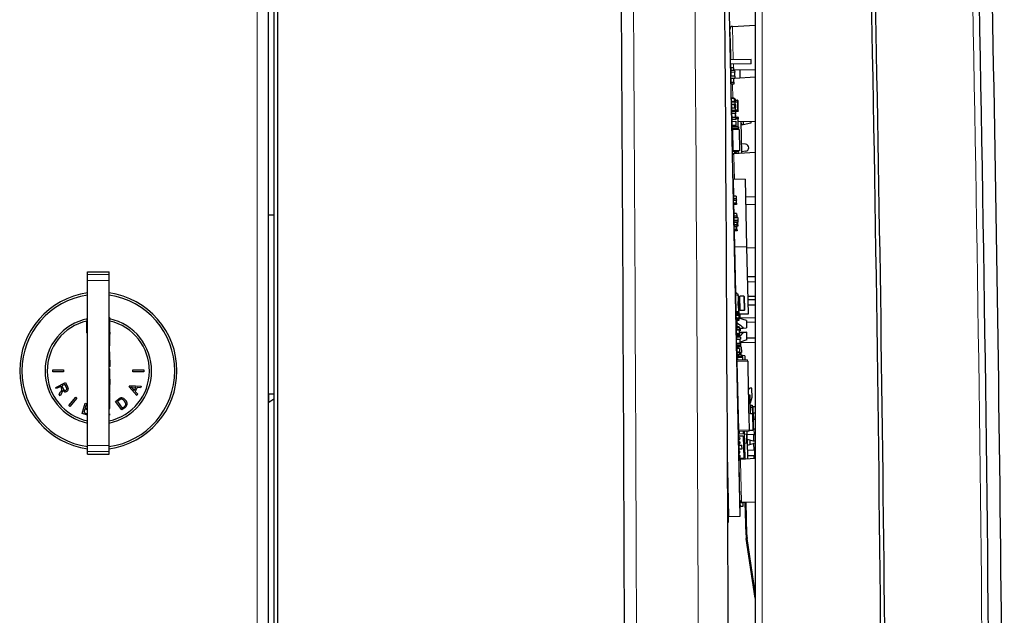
# Model space of a CAD drawing. Extents: x -370 to 1872, y -943 to 1937.
# Tile 22 of 43: x 1707 to 1845, y 492 to 576. Entities that reach past the tile are written whole.
import ezdxf

# ---------------------------------------------------------------- set-up
doc = ezdxf.new("R2010")
doc.units = 0

msp = doc.modelspace()

# ---------------------------------------------------------------- linework, layer by layer
at = {"color": 7, "lineweight": 15}
for p, q in [((1740.0802, 87.337265), (1740.0802, 719.127319)), ((1810.751465, 659.062012), (1810.751465, 446.378204)), ((1806.597778, 574.718872), (1806.697998, 570.033691)), ((1806.710938, 569.433777), (1806.718872, 569.062012)), ((1806.718872, 569.062012), (1806.72168, 568.925903)), ((1806.619629, 564.674805), (1806.577881, 566.625793)), ((1807.283447, 564.364746), (1806.983521, 564.358337)), ((1807.282349, 564.414734), (1807.283447, 564.364746)), ((1807.333374, 564.365845), (1807.283447, 564.364746)), ((1807.28772, 564.164795), (1807.283447, 564.364746)), ((1807.28772, 564.164795), (1807.311279, 563.065063)), ((1807.015625, 562.858643), (1807.315552, 562.865112)), ((1807.334473, 561.97644), (1807.034668, 561.969971)), ((1807.315552, 562.865112), (1807.311279, 563.065063)), ((1807.315552, 562.865112), (1807.365479, 562.866211)), ((1807.315552, 562.865112), (1807.31665, 562.815125)), ((1807.333496, 562.026428), (1807.334473, 561.97644)), ((1807.384521, 561.977539), (1807.334473, 561.97644)), ((1807.338867, 561.776489), (1807.334473, 561.97644)), ((1806.546021, 561.432495), (1806.540649, 561.680542)), ((1806.5625, 560.659607), (1806.559326, 560.807373)), ((1806.5625, 560.659607), (1806.566772, 560.459656)), ((1807.362305, 560.676758), (1807.338867, 561.776489)), ((1807.366699, 560.476807), (1807.362305, 560.676758)), ((1806.526855, 560.458801), (1806.566772, 560.459656)), ((1806.566772, 560.459656), (1807.366699, 560.476807)), ((1806.566772, 560.459656), (1806.567871, 560.409668)), ((1807.366699, 560.476807), (1807.416626, 560.477844)), ((1807.366699, 560.476807), (1807.367676, 560.426758)), ((1806.792969, 556.578186), (1806.785034, 556.946289)), ((1806.862549, 553.322021), (1806.792969, 556.578186)), ((1807.084473, 557.300354), (1807.434448, 557.307861)), ((1807.434448, 557.307861), (1807.484375, 557.308899)), ((1807.434448, 557.307861), (1807.435547, 557.257812)), ((1719.380249, 540.026855), (1716.380249, 540.026855)), ((1719.380249, 539.154785), (1716.380249, 539.154785)), ((1807.377563, 537.062256), (1807.027588, 537.05481)), ((1807.539795, 535.029419), (1807.499756, 536.900879)), ((1807.587036, 535.066406), (1807.548584, 536.865967)), ((1807.613525, 535.066956), (1807.574951, 536.866516)), ((1807.662231, 535.032043), (1807.622192, 536.903442)), ((1807.424561, 534.862793), (1807.074707, 534.855286)), ((1719.380249, 531.666138), (1719.480225, 531.666138)), ((1719.380249, 531.619629), (1719.480225, 531.619629)), ((1719.380249, 531.213135), (1719.480225, 531.213135)), ((1719.380249, 530.918274), (1719.480225, 530.918274)), ((1808.714844, 527.900024), (1807.214233, 527.86792)), ((1719.380249, 523.430542), (1719.480225, 523.430542)), ((1719.380249, 523.330688), (1719.480225, 523.330688)), ((1741.708496, 522.175903), (1741.708496, 523.342407)), ((1809.53833, 520.61145), (1809.555908, 519.791626)), ((1807.419556, 518.270142), (1808.919189, 518.302246)), ((1809.584839, 518.441956), (1809.602295, 517.622192)), ((1808.641113, 516.144775), (1808.62439, 516.922119)), ((1719.380249, 516.119629), (1716.380249, 516.119629)), ((1719.380249, 515.247559), (1716.380249, 515.247559)), ((1809.647949, 515.491028), (1809.665527, 514.671265)), ((1807.707275, 513.846252), (1807.699463, 514.214355)), ((1807.828125, 508.20224), (1807.707275, 513.846252)), ((1805.98291, 508.519562), (1805.903687, 512.218933))]:
    msp.add_line(p, q, dxfattribs=at)
at = {"color": 7, "lineweight": 30}
for p, q in [((1742.447266, 719.172729), (1742.447266, 145.873703)), ((1742.947266, 719.150391), (1742.947266, 146.371552)), ((1741.680176, 89.117493), (1741.680176, 718.737305)), ((1809.760254, 659.062012), (1809.760254, 446.30896)), ((1807.677734, 506.204803), (1805.356567, 614.679932)), ((1806.597778, 574.718872), (1809.760132, 574.897095)), ((1806.220459, 574.310913), (1806.221191, 574.270264)), ((1806.231201, 574.269775), (1806.221313, 574.269531)), ((1806.234863, 573.634644), (1806.221313, 574.269531)), ((1806.244873, 573.634888), (1806.231201, 574.269775)), ((1806.248413, 572.999878), (1806.234863, 573.634644)), ((1806.258423, 573.000061), (1806.244873, 573.634888)), ((1806.248413, 573.000244), (1806.312012, 570.025391)), ((1806.258423, 573.000061), (1806.248413, 572.999878)), ((1809.211426, 570.087402), (1806.312012, 570.025391)), ((1809.224243, 569.487549), (1806.324951, 569.425537)), ((1806.324951, 569.425537), (1806.325439, 569.404541)), ((1806.325439, 569.404541), (1806.327759, 569.293701)), ((1806.337769, 569.293884), (1806.327759, 569.293701)), ((1806.335815, 568.917847), (1806.327759, 569.293701)), ((1806.735718, 568.926025), (1806.335815, 568.91748)), ((1806.335815, 568.91748), (1806.336304, 568.892517)), ((1806.736328, 568.901062), (1806.336304, 568.892517)), ((1806.336304, 568.892517), (1806.343018, 568.583252)), ((1806.345703, 568.918457), (1806.337769, 569.293884)), ((1806.735718, 568.926025), (1806.736328, 568.901062)), ((1806.736328, 568.901062), (1806.743042, 568.584839)), ((1809.217773, 569.787476), (1809.211426, 570.087402)), ((1809.224243, 569.487549), (1809.217773, 569.787476)), ((1806.343018, 568.583252), (1806.892822, 568.595032)), ((1806.343994, 568.533264), (1806.343018, 568.583252)), ((1806.893921, 568.545044), (1806.343994, 568.533264)), ((1806.343994, 568.533264), (1806.349365, 568.283325)), ((1806.899292, 568.295105), (1806.349365, 568.283325)), ((1806.349365, 568.283325), (1806.361084, 567.733459)), ((1806.911011, 567.745239), (1806.361084, 567.733459)), ((1806.361084, 567.733459), (1806.362061, 567.691711)), ((1806.37207, 567.691895), (1806.362061, 567.691711)), ((1806.37561, 567.056824), (1806.362061, 567.691711)), ((1806.38562, 567.057007), (1806.37207, 567.691895)), ((1806.376465, 567.483765), (1806.916382, 567.495239)), ((1806.740723, 568.693115), (1809.760132, 568.652283)), ((1806.849243, 568.294067), (1806.861084, 567.744141)), ((1806.892822, 568.595032), (1806.893921, 568.545044)), ((1806.893921, 568.545044), (1806.899292, 568.295105)), ((1806.911011, 567.745239), (1806.916382, 567.495239)), ((1806.916382, 567.495239), (1806.91748, 567.445312)), ((1806.916504, 567.486267), (1809.760132, 567.646484)), ((1807.601074, 568.681458), (1807.625854, 567.526306)), ((1806.38916, 566.421997), (1806.37561, 567.056824)), ((1806.91748, 567.445312), (1806.377563, 567.433716)), ((1806.37854, 566.921631), (1806.778442, 566.930176)), ((1806.784912, 566.630249), (1806.38501, 566.621704)), ((1806.39917, 566.422241), (1806.38562, 567.057007)), ((1806.39917, 566.422241), (1806.38916, 566.421997)), ((1806.426758, 564.670654), (1806.38916, 566.422058)), ((1806.784302, 566.655212), (1806.394409, 566.646851)), ((1806.717651, 567.43396), (1806.728516, 566.929077)), ((1806.778442, 566.930176), (1806.784302, 566.655212)), ((1806.784302, 566.655212), (1806.784912, 566.630249)), ((1806.82666, 564.679138), (1806.426758, 564.670593)), ((1806.426758, 564.670593), (1806.427246, 564.645569)), ((1806.827148, 564.654175), (1806.427246, 564.645569)), ((1806.427246, 564.645569), (1806.437988, 564.145691)), ((1806.837891, 564.154297), (1806.437988, 564.145691)), ((1806.437988, 564.145691), (1806.438477, 564.120728)), ((1806.838379, 564.129272), (1806.438477, 564.120728)), ((1806.44519, 563.807251), (1806.438477, 564.120728)), ((1806.845093, 563.815735), (1806.44519, 563.80719)), ((1806.44519, 563.80719), (1806.445679, 563.782227)), ((1806.845581, 563.790771), (1806.445679, 563.782227)), ((1806.445679, 563.782227), (1806.456421, 563.282288)), ((1806.82666, 564.679138), (1806.827148, 564.654175)), ((1806.827148, 564.654175), (1806.837891, 564.154297)), ((1806.828735, 564.580444), (1806.978638, 564.583618)), ((1806.979736, 564.53363), (1806.829834, 564.530396)), ((1806.980713, 564.488586), (1806.830811, 564.485352)), ((1806.981201, 564.463623), (1806.831299, 564.460388)), ((1806.837158, 564.185425), (1806.987061, 564.18866)), ((1806.837891, 564.154297), (1806.838379, 564.129272)), ((1806.845093, 563.815735), (1806.845581, 563.790771)), ((1806.845581, 563.790771), (1806.856323, 563.290894)), ((1806.848877, 563.63562), (1806.998901, 563.638794)), ((1807.004761, 563.363892), (1806.854736, 563.360657)), ((1807.005371, 563.338867), (1806.855347, 563.335693)), ((1806.937134, 564.187622), (1806.948975, 563.637695)), ((1806.937744, 564.157349), (1807.28772, 564.164795)), ((1806.945557, 563.795288), (1806.995483, 563.796387)), ((1806.996582, 563.746399), (1806.946533, 563.745361)), ((1806.955322, 563.337769), (1806.963745, 562.945557)), ((1806.978638, 564.583618), (1806.979736, 564.53363)), ((1806.979736, 564.53363), (1806.980713, 564.488647)), ((1806.980713, 564.488586), (1806.981201, 564.463623)), ((1806.981201, 564.463623), (1806.987061, 564.18866)), ((1806.982422, 564.408325), (1807.282349, 564.414734)), ((1806.995483, 563.796387), (1806.996582, 563.746399)), ((1806.996582, 563.746399), (1806.998901, 563.638794)), ((1806.998901, 563.638794), (1807.004761, 563.363892)), ((1807.004761, 563.363892), (1807.005371, 563.338867)), ((1807.28772, 564.164795), (1807.337402, 564.165894)), ((1807.327637, 564.165649), (1807.351196, 563.065918)), ((1807.333374, 564.365845), (1807.337646, 564.165894)), ((1806.856323, 563.290894), (1806.456421, 563.282288)), ((1806.456421, 563.282288), (1806.456909, 563.257324)), ((1806.856812, 563.265869), (1806.456909, 563.257324)), ((1806.456909, 563.257324), (1806.463867, 562.934814)), ((1807.013672, 562.946594), (1806.463867, 562.934814)), ((1806.463867, 562.934814), (1806.466064, 562.829224)), ((1806.466064, 562.829102), (1807.015991, 562.840942)), ((1806.467163, 562.779175), (1806.466064, 562.829102)), ((1807.01709, 562.790894), (1806.467163, 562.779175)), ((1806.467163, 562.779175), (1806.472534, 562.529175)), ((1807.022461, 562.541016), (1806.472534, 562.529175)), ((1806.472534, 562.529175), (1806.484253, 561.97937)), ((1807.03418, 561.991089), (1806.484253, 561.97937)), ((1806.484253, 561.97937), (1806.489624, 561.72937)), ((1806.856323, 563.290894), (1806.856812, 563.265869)), ((1806.96167, 563.041992), (1807.011597, 563.043091)), ((1807.012695, 562.993103), (1806.962646, 562.992065)), ((1806.972412, 562.539917), (1806.984131, 561.990051)), ((1806.973389, 562.492126), (1807.023438, 562.493225)), ((1807.024414, 562.443237), (1806.974487, 562.442139)), ((1807.02771, 562.292603), (1806.977661, 562.291504)), ((1807.032104, 562.085693), (1806.982178, 562.084595)), ((1807.032715, 562.060669), (1806.982666, 562.059631)), ((1806.983521, 562.018921), (1807.333496, 562.026428)), ((1807.011353, 563.058594), (1807.311279, 563.065063)), ((1807.011597, 563.043091), (1807.012695, 562.993103)), ((1807.012695, 562.993103), (1807.013672, 562.946655)), ((1807.013672, 562.946594), (1807.015991, 562.840942)), ((1807.015991, 562.840942), (1807.01709, 562.790894)), ((1807.31665, 562.815125), (1807.016602, 562.808716)), ((1807.01709, 562.790894), (1807.022461, 562.541016)), ((1807.022461, 562.541016), (1807.023438, 562.493225)), ((1807.023438, 562.493225), (1807.024414, 562.443237)), ((1807.02771, 562.292603), (1807.032104, 562.085754)), ((1807.032104, 562.085693), (1807.032715, 562.060669)), ((1807.032715, 562.060669), (1807.033569, 562.02002)), ((1807.03418, 561.991089), (1807.039551, 561.74115)), ((1807.361206, 563.066162), (1807.311279, 563.065063)), ((1807.361206, 563.066162), (1807.365479, 562.866211)), ((1807.384521, 561.977539), (1807.388794, 561.777588)), ((1806.489624, 561.72937), (1807.039551, 561.74115)), ((1806.490723, 561.679443), (1806.489624, 561.72937)), ((1807.040527, 561.691162), (1806.490723, 561.679443)), ((1806.495972, 561.431274), (1807.045898, 561.442993)), ((1806.49707, 561.381226), (1806.495972, 561.431274)), ((1807.046875, 561.393066), (1806.49707, 561.381226)), ((1806.49707, 561.381226), (1806.507812, 560.881348)), ((1806.505981, 561.431641), (1806.500732, 561.679688)), ((1806.507812, 560.881348), (1807.057617, 560.893127)), ((1806.508789, 560.831421), (1806.507812, 560.881348)), ((1807.058716, 560.84314), (1806.508789, 560.831421)), ((1807.058716, 560.842957), (1806.508789, 560.831177)), ((1806.508789, 560.831177), (1806.509399, 560.806213)), ((1807.059326, 560.817993), (1806.509399, 560.806213)), ((1806.52002, 560.775513), (1806.51001, 560.77533)), ((1806.537231, 559.505615), (1806.51001, 560.77533)), ((1806.52002, 560.775513), (1806.519409, 560.806458)), ((1806.547241, 559.505859), (1806.52002, 560.775513)), ((1806.522583, 560.658752), (1806.5625, 560.659607)), ((1807.362305, 560.676758), (1806.5625, 560.659607)), ((1807.338867, 561.776489), (1807.038818, 561.77002)), ((1807.039551, 561.74115), (1807.040527, 561.691162)), ((1807.045898, 561.442993), (1807.046875, 561.393066)), ((1807.046875, 561.393066), (1807.057617, 560.893127)), ((1807.057617, 560.893127), (1807.058716, 560.84314)), ((1807.058716, 560.842957), (1807.059326, 560.817993)), ((1807.338867, 561.776489), (1807.388794, 561.777588)), ((1807.362305, 560.676758), (1807.412354, 560.677795)), ((1807.402344, 560.677612), (1807.378784, 561.777344)), ((1807.385864, 561.444641), (1809.760132, 561.412598)), ((1807.412354, 560.677795), (1807.416626, 560.477844)), ((1807.771118, 561.439453), (1807.865967, 557.007202)), ((1807.771118, 561.439453), (1807.781372, 560.960938)), ((1808.081299, 560.967285), (1807.781372, 560.960938)), ((1808.071289, 561.435425), (1808.081299, 560.967285)), ((1809.151978, 561.17981), (1808.081299, 560.967285)), ((1809.146851, 561.420898), (1809.151978, 561.17981)), ((1806.519287, 560.345703), (1806.719238, 560.350037)), ((1806.547241, 559.505859), (1806.537231, 559.505615)), ((1806.572754, 557.846313), (1806.537231, 559.505615)), ((1806.539917, 559.846069), (1806.579956, 559.846924)), ((1806.542114, 559.746094), (1806.582031, 559.746948)), ((1807.367676, 560.426758), (1806.567871, 560.409668)), ((1807.52002, 560.317139), (1806.570312, 560.296814)), ((1806.570312, 560.296814), (1806.634521, 557.297485)), ((1806.719238, 560.350037), (1806.720215, 560.300049)), ((1806.917725, 560.417175), (1806.920166, 560.304321)), ((1807.020142, 560.306519), (1807.017822, 560.419312)), ((1807.338135, 560.402222), (1807.018311, 560.395386)), ((1807.328247, 560.402039), (1807.330078, 560.31311)), ((1807.338135, 560.402222), (1807.337646, 560.426147)), ((1807.52002, 560.317139), (1807.584229, 557.317871)), ((1806.572754, 557.846313), (1806.622681, 557.847412)), ((1806.572754, 557.846313), (1806.574829, 557.746338)), ((1808.426514, 558.238403), (1807.838135, 558.303101)), ((1806.574829, 557.746338), (1806.624878, 557.747437)), ((1806.585571, 557.24646), (1806.574829, 557.746338)), ((1806.585571, 557.24646), (1806.785522, 557.250732)), ((1806.593872, 556.8573), (1806.585571, 557.24646)), ((1806.593872, 556.8573), (1806.630249, 556.858093)), ((1806.593872, 556.8573), (1806.596313, 556.74231)), ((1806.60376, 556.398682), (1806.596313, 556.74231)), ((1807.584229, 557.317871), (1806.634521, 557.297485)), ((1806.784424, 557.30072), (1806.785522, 557.250732)), ((1806.785034, 556.946289), (1809.760254, 557.113892)), ((1806.941895, 556.955078), (1806.934448, 557.303955)), ((1807.091797, 556.963562), (1807.084351, 557.307129)), ((1807.435547, 557.257812), (1807.085571, 557.250366)), ((1807.138428, 557.118652), (1807.088379, 557.117554)), ((1807.138916, 557.093628), (1807.088989, 557.09259)), ((1807.135498, 557.251465), (1807.138428, 557.118652)), ((1807.138428, 557.118652), (1807.138916, 557.093628)), ((1807.411377, 556.981567), (1807.405518, 557.257202)), ((1808.447754, 557.247192), (1807.862671, 557.157349)), ((1806.669678, 553.317383), (1806.60376, 556.398682)), ((1808.369263, 553.354248), (1806.669678, 553.317871)), ((1806.669678, 553.317871), (1806.719727, 550.974121)), ((1808.369263, 553.354248), (1808.572021, 543.880615)), ((1807.119629, 550.982666), (1806.719727, 550.974121)), ((1806.719727, 550.974121), (1806.727295, 550.620605)), ((1807.119629, 550.982666), (1807.127197, 550.62915)), ((1807.127197, 550.62915), (1806.727295, 550.620605)), ((1806.727295, 550.620605), (1806.728027, 550.585266)), ((1807.128052, 550.593872), (1806.728027, 550.585266)), ((1806.728027, 550.585266), (1806.7323, 550.390869)), ((1806.7323, 550.390869), (1807.132202, 550.399414)), ((1806.739868, 550.037476), (1806.7323, 550.390869)), ((1806.739868, 550.037476), (1807.089722, 550.044922)), ((1806.740601, 550.002075), (1806.739868, 550.037476)), ((1806.740601, 550.002075), (1807.140503, 550.01062)), ((1806.740601, 550.002075), (1806.744751, 549.807678)), ((1807.144653, 549.816284), (1806.744751, 549.807678)), ((1806.744751, 549.807678), (1806.771606, 548.551147)), ((1807.082153, 550.398376), (1807.089722, 550.044922)), ((1807.127197, 550.62915), (1807.128052, 550.593872)), ((1807.128052, 550.593872), (1807.132202, 550.399414)), ((1807.140503, 550.01062), (1807.132202, 550.399475)), ((1807.140503, 550.01062), (1807.144653, 549.816284)), ((1808.421387, 550.913818), (1809.760254, 550.895691)), ((1808.44519, 549.798584), (1809.760132, 549.872681)), ((1741.680176, 548.342407), (1742.447266, 548.342407)), ((1807.171509, 548.559692), (1806.771606, 548.551147)), ((1806.771606, 548.551147), (1806.779175, 548.197632)), ((1807.179077, 548.206177), (1806.779175, 548.197632)), ((1806.779175, 548.197632), (1806.779907, 548.162231)), ((1807.171509, 548.559692), (1807.179077, 548.206177)), ((1807.179077, 548.206177), (1807.179932, 548.170837)), ((1807.179932, 548.170837), (1806.779907, 548.162231)), ((1806.779907, 548.162231), (1806.78418, 547.967896)), ((1806.78418, 547.967896), (1807.184082, 547.97644)), ((1806.784424, 547.954712), (1806.78418, 547.967896)), ((1807.334229, 547.966492), (1806.784424, 547.954712)), ((1806.784424, 547.954712), (1806.792725, 547.565918)), ((1807.342529, 547.577637), (1806.792725, 547.565918)), ((1806.792725, 547.565918), (1806.793457, 547.530518)), ((1807.343384, 547.542297), (1806.793457, 547.530518)), ((1806.793457, 547.530518), (1806.797607, 547.336121)), ((1806.797607, 547.336121), (1807.347534, 547.3479)), ((1806.79834, 547.302124), (1806.797607, 547.336121)), ((1807.198242, 547.310669), (1806.79834, 547.302124)), ((1806.79834, 547.302124), (1806.805908, 546.948669)), ((1807.205811, 546.957214), (1806.805908, 546.948669)), ((1806.805908, 546.948669), (1806.806641, 546.91333)), ((1807.206543, 546.921875), (1806.806641, 546.91333)), ((1806.806641, 546.91333), (1806.810791, 546.718933)), ((1807.134033, 547.975342), (1807.134277, 547.962219)), ((1807.179932, 548.170837), (1807.184082, 547.97644)), ((1807.184326, 547.963257), (1807.184082, 547.97644)), ((1807.198242, 547.310669), (1807.205811, 546.957214)), ((1807.205078, 546.991211), (1807.305054, 546.993408)), ((1807.205811, 546.955933), (1807.355835, 546.959106)), ((1807.205811, 546.957214), (1807.206543, 546.921875)), ((1807.206543, 546.921875), (1807.210693, 546.727478)), ((1807.305054, 546.993408), (1807.297485, 547.346802)), ((1807.334229, 547.966492), (1807.342529, 547.577637)), ((1807.342529, 547.577637), (1807.343384, 547.542297)), ((1807.343384, 547.542297), (1807.347534, 547.3479)), ((1807.355835, 546.959106), (1807.34668, 547.383301)), ((1807.355835, 546.959106), (1807.359985, 546.764709)), ((1806.810791, 546.718933), (1807.210693, 546.727478)), ((1806.818359, 546.365479), (1806.810791, 546.718933)), ((1806.818359, 546.365479), (1807.168335, 546.372925)), ((1806.819092, 546.330078), (1806.818359, 546.365479)), ((1806.819092, 546.330078), (1807.218994, 546.338684)), ((1806.819092, 546.330078), (1806.823242, 546.135742)), ((1807.223267, 546.144287), (1806.823242, 546.135742)), ((1806.823242, 546.135742), (1806.872314, 543.844238)), ((1807.168335, 546.372925), (1807.160767, 546.72644)), ((1807.359985, 546.764709), (1807.209961, 546.761475)), ((1807.218994, 546.338684), (1807.210693, 546.727539)), ((1807.218994, 546.338684), (1807.223267, 546.144287)), ((1808.572021, 543.880615), (1806.872314, 543.844238)), ((1806.872314, 543.844238), (1807.009033, 537.454468)), ((1808.572021, 543.880615), (1808.773193, 534.47876)), ((1809.760254, 543.721985), (1808.575073, 543.734802)), ((1716.380249, 540.026855), (1716.380249, 540.387207)), ((1716.380249, 540.387207), (1719.380249, 540.387207)), ((1716.380249, 539.154785), (1716.380249, 540.026855)), ((1719.380249, 540.026855), (1719.380249, 540.387207)), ((1719.380249, 539.154785), (1719.380249, 540.026855)), ((1716.380249, 516.119629), (1716.380249, 539.154785)), ((1719.380249, 516.119629), (1719.380249, 539.154785)), ((1808.661011, 539.715149), (1809.760132, 539.738647)), ((1809.760132, 538.988525), (1808.677124, 538.965332)), ((1807.009033, 537.454468), (1807.194092, 537.458496)), ((1807.021973, 536.854614), (1807.009033, 537.454468)), ((1807.373291, 537.262207), (1807.023315, 537.254761)), ((1807.027588, 537.05481), (1807.023315, 537.254761)), ((1807.198242, 537.258545), (1807.194092, 537.458496)), ((1807.377563, 537.062256), (1807.373291, 537.262207)), ((1807.021973, 536.854614), (1807.032593, 536.354858)), ((1807.027588, 537.05481), (1807.074707, 534.855286)), ((1807.032593, 536.354797), (1807.049683, 535.554993)), ((1807.344727, 536.261353), (1807.44458, 536.26355)), ((1807.344727, 536.261353), (1807.357544, 535.661499)), ((1807.377563, 537.062256), (1807.394653, 536.262451)), ((1807.479736, 536.964478), (1807.379639, 536.962402)), ((1807.44458, 536.26355), (1807.45752, 535.663696)), ((1807.499756, 536.900879), (1807.479736, 536.964478)), ((1807.522461, 534.964966), (1807.479736, 536.964478)), ((1807.548584, 536.865967), (1807.574951, 536.866516)), ((1807.622192, 536.903442), (1807.639648, 536.967896)), ((1808.179443, 536.979492), (1807.639648, 536.967896)), ((1807.682373, 534.968384), (1807.639648, 536.967896)), ((1808.281616, 536.881653), (1808.179443, 536.979492)), ((1808.179443, 536.979492), (1808.22229, 534.97998)), ((1808.320068, 535.082031), (1808.281616, 536.881653)), ((1808.301025, 535.971863), (1808.300659, 535.991821)), ((1809.760254, 536.962036), (1808.720825, 536.921753)), ((1809.760132, 536.488464), (1808.730591, 536.466431)), ((1807.073242, 534.4552), (1807.060425, 535.055054)), ((1807.073242, 534.4552), (1807.258179, 534.459106)), ((1807.073242, 534.4552), (1807.076294, 534.314819)), ((1807.074707, 534.855286), (1807.078979, 534.655457)), ((1807.428955, 534.662842), (1807.078979, 534.655396)), ((1807.258179, 534.459106), (1807.253906, 534.659119)), ((1807.25708, 534.513184), (1807.472046, 534.517822)), ((1807.357544, 535.661499), (1807.45752, 535.663696)), ((1807.407471, 535.662598), (1807.424561, 534.862793)), ((1807.421997, 534.516724), (1807.418945, 534.662598)), ((1807.469971, 534.615723), (1807.419922, 534.614624)), ((1807.421997, 534.516846), (1807.471924, 534.517883)), ((1807.522461, 534.964966), (1807.422485, 534.96283)), ((1807.423706, 534.905823), (1807.463623, 534.906677)), ((1807.428955, 534.662842), (1807.424561, 534.862793)), ((1807.425781, 534.809204), (1807.46582, 534.810059)), ((1807.46582, 534.810059), (1807.462402, 534.963684)), ((1807.462402, 534.963684), (1807.463623, 534.906677)), ((1807.471924, 534.517883), (1807.463623, 534.906677)), ((1807.46582, 534.810059), (1807.469971, 534.615723)), ((1807.472046, 534.517822), (1807.476196, 534.323364)), ((1808.773193, 534.47876), (1807.473389, 534.450989)), ((1807.539795, 535.029419), (1807.522461, 534.964966)), ((1807.587036, 535.066406), (1807.613525, 535.066956)), ((1807.623291, 534.454285), (1807.634521, 533.932007)), ((1807.662231, 535.032043), (1807.682373, 534.968384)), ((1808.22229, 534.97998), (1807.682373, 534.968384)), ((1808.320068, 535.082031), (1808.22229, 534.97998)), ((1809.760132, 535.738281), (1808.746582, 535.716614)), ((1716.280273, 533.813354), (1716.280273, 533.50592)), ((1716.280273, 531.85791), (1716.280273, 533.50592)), ((1719.380249, 533.987244), (1719.480225, 533.987244)), ((1719.380249, 532.487244), (1719.380249, 533.987244)), ((1719.480225, 532.487244), (1719.480225, 533.987244)), ((1807.476196, 534.323364), (1807.076294, 534.314819)), ((1807.076294, 534.314819), (1807.077026, 534.279541)), ((1807.476929, 534.288086), (1807.077026, 534.279541)), ((1807.077026, 534.279541), (1807.084595, 533.926025)), ((1807.484497, 533.93457), (1807.084595, 533.926025)), ((1807.093872, 533.492554), (1807.084595, 533.926025)), ((1807.08667, 533.825928), (1807.436646, 533.833496)), ((1807.491577, 533.604736), (1807.091553, 533.596191)), ((1807.107422, 532.857788), (1807.093872, 533.492554)), ((1807.103882, 533.492798), (1807.094604, 533.92627)), ((1807.097412, 533.790833), (1807.487305, 533.799194)), ((1807.117432, 532.857971), (1807.103882, 533.492798)), ((1807.19165, 533.598389), (1807.220947, 532.227783)), ((1807.436646, 533.833496), (1807.434448, 533.933533)), ((1807.476196, 534.323364), (1807.476929, 534.288086)), ((1807.476929, 534.288086), (1807.484497, 533.93457)), ((1809.760132, 533.978149), (1807.484497, 533.929443)), ((1809.760132, 533.977966), (1807.484497, 533.929321)), ((1809.760132, 533.977783), (1807.484497, 533.929138)), ((1809.760132, 533.977661), (1807.484497, 533.928955)), ((1809.760132, 533.977539), (1807.484497, 533.928833)), ((1807.487305, 533.799194), (1807.484497, 533.93457)), ((1808.542114, 533.586426), (1807.484863, 533.91272)), ((1807.487305, 533.799194), (1807.491577, 533.604736)), ((1808.542114, 533.586426), (1808.564575, 532.536621)), ((1809.760132, 533.342407), (1808.547852, 533.316406)), ((1716.380249, 531.816467), (1716.280273, 531.85791)), ((1719.380249, 532.487244), (1719.480225, 532.487244)), ((1719.380249, 532.032959), (1719.380249, 532.487244)), ((1719.380249, 532.032959), (1719.480225, 532.032959)), ((1719.380249, 531.938599), (1719.380249, 532.032959)), ((1719.380249, 531.938599), (1719.480225, 531.938599)), ((1719.380249, 531.618896), (1719.380249, 531.666748)), ((1719.380249, 531.666382), (1719.480225, 531.666382)), ((1719.480225, 532.032959), (1719.480225, 532.487244)), ((1719.480225, 531.938599), (1719.480225, 532.032959)), ((1719.480225, 531.938599), (1719.480225, 531.666382)), ((1719.480225, 531.618896), (1719.480225, 531.666748)), ((1807.117432, 532.857971), (1807.107422, 532.857788)), ((1807.107422, 532.857788), (1807.120972, 532.225708)), ((1807.520874, 532.234253), (1807.120972, 532.225647)), ((1807.120972, 532.225647), (1807.12146, 532.200684)), ((1807.521362, 532.209229), (1807.12146, 532.200684)), ((1807.12146, 532.200684), (1807.132202, 531.700806)), ((1807.532104, 531.709351), (1807.132202, 531.700806)), ((1807.132202, 531.700806), (1807.13269, 531.675781)), ((1807.532593, 531.684326), (1807.13269, 531.675781)), ((1807.13269, 531.675842), (1807.13623, 531.511597)), ((1807.510498, 532.715942), (1807.210571, 532.709473)), ((1807.511108, 532.690918), (1807.21106, 532.684509)), ((1807.512085, 532.644897), (1807.212158, 532.638489)), ((1807.512573, 532.619934), (1807.212646, 532.613525)), ((1807.218506, 532.338562), (1807.518433, 532.344971)), ((1807.468506, 532.343872), (1807.470825, 532.233215)), ((1807.510498, 532.715942), (1807.511108, 532.690918)), ((1807.511108, 532.690918), (1807.512085, 532.644958)), ((1807.512085, 532.644897), (1807.512573, 532.619934)), ((1807.512573, 532.619934), (1807.518433, 532.344971)), ((1807.514893, 532.51416), (1808.097412, 532.526611)), ((1807.518433, 532.344971), (1807.520874, 532.234314)), ((1807.520752, 532.23999), (1807.680664, 532.243408)), ((1807.520874, 532.234253), (1807.521362, 532.209229)), ((1807.521362, 532.209229), (1807.532104, 531.709351)), ((1807.672241, 532.16803), (1807.522217, 532.164795)), ((1807.672852, 532.143066), (1807.522705, 532.139832)), ((1808.110229, 531.928162), (1807.527588, 531.91571)), ((1807.52771, 531.914307), (1808.110352, 531.926758)), ((1807.532104, 531.709351), (1807.532593, 531.684326)), ((1807.532593, 531.684448), (1807.536133, 531.520142)), ((1807.670776, 532.239014), (1807.672241, 532.16803)), ((1807.672241, 532.16803), (1807.672852, 532.143066)), ((1807.674805, 532.517578), (1807.680664, 532.243408)), ((1808.097412, 532.526611), (1808.564575, 532.536621)), ((1808.577393, 531.938171), (1808.110229, 531.928162)), ((1808.110352, 531.926758), (1808.577393, 531.936768)), ((1808.599854, 530.887085), (1808.577393, 531.936768)), ((1719.380249, 531.471924), (1719.380249, 531.619629)), ((1719.380249, 531.471924), (1719.480225, 531.471924)), ((1719.380249, 531.454407), (1719.380249, 531.471802)), ((1719.380249, 531.453857), (1719.380249, 531.241577)), ((1719.380249, 531.241577), (1719.380249, 531.152771)), ((1719.380249, 531.152771), (1719.380249, 529.592773)), ((1719.380249, 530.677856), (1719.480225, 530.677856)), ((1719.380249, 530.449829), (1719.480225, 530.449829)), ((1719.480225, 531.471924), (1719.480225, 531.619629)), ((1719.480225, 531.213135), (1719.480225, 531.471802)), ((1719.480225, 530.918274), (1719.480225, 531.212769)), ((1719.480225, 530.677856), (1719.480225, 530.918274)), ((1719.480225, 530.449829), (1719.480225, 530.677551)), ((1719.480225, 530.033325), (1719.480225, 530.449463)), ((1807.536133, 531.520142), (1807.13623, 531.511597)), ((1807.13623, 531.511597), (1807.136719, 531.486633)), ((1807.536621, 531.495178), (1807.136719, 531.486633)), ((1807.136719, 531.486633), (1807.140381, 531.319092)), ((1807.540283, 531.327637), (1807.140381, 531.319092)), ((1807.140381, 531.319092), (1807.140869, 531.294067)), ((1807.540771, 531.302612), (1807.140869, 531.294067)), ((1807.140869, 531.294067), (1807.141724, 531.255005)), ((1807.69165, 531.266724), (1807.141724, 531.254944)), ((1807.141724, 531.254944), (1807.142334, 531.229919)), ((1807.692139, 531.241699), (1807.142334, 531.229919)), ((1807.142334, 531.229919), (1807.148193, 530.954956)), ((1807.148193, 530.954956), (1807.697998, 530.966797)), ((1807.159912, 530.405151), (1807.148193, 530.954956)), ((1807.159912, 530.405151), (1807.709717, 530.41687)), ((1807.159912, 530.405151), (1807.165771, 530.130188)), ((1807.536133, 531.520142), (1807.536621, 531.495178)), ((1807.536621, 531.495178), (1807.540283, 531.327637)), ((1807.540283, 531.327637), (1807.540771, 531.302612)), ((1807.540771, 531.302612), (1807.541626, 531.26355)), ((1807.65979, 530.415833), (1807.648071, 530.965698)), ((1808.599854, 530.887085), (1807.65686, 530.55127)), ((1809.760132, 530.496948), (1807.658936, 530.452026)), ((1807.69165, 531.266724), (1807.692139, 531.241699)), ((1807.692139, 531.241699), (1807.697998, 530.966797)), ((1807.709717, 530.41687), (1807.715698, 530.141968)), ((1809.760132, 531.132568), (1808.595215, 531.107666)), ((1809.760132, 531.132446), (1808.595215, 531.107544)), ((1809.760132, 531.132324), (1808.595215, 531.107361)), ((1809.760132, 531.132141), (1808.595215, 531.107178)), ((1719.380249, 530.033325), (1719.480225, 530.033325)), ((1719.380249, 529.592773), (1719.380249, 527.623718)), ((1719.380249, 529.223267), (1719.480225, 529.223267)), ((1719.380249, 529.192993), (1719.480225, 529.192993)), ((1719.480225, 529.192993), (1719.480225, 529.223267)), ((1719.480225, 528.465332), (1719.480225, 529.192993)), ((1807.715698, 530.141968), (1807.165771, 530.130188)), ((1807.165771, 530.130188), (1807.16626, 530.105225)), ((1807.716187, 530.116943), (1807.16626, 530.105225)), ((1807.16626, 530.105225), (1807.168945, 529.980713)), ((1807.568848, 529.989258), (1807.168945, 529.980713)), ((1807.168945, 529.980713), (1807.169556, 529.955688)), ((1807.569458, 529.964233), (1807.169556, 529.955688)), ((1807.17041, 529.915771), (1807.169556, 529.955322)), ((1807.340332, 529.922424), (1807.17041, 529.915833)), ((1807.17041, 529.915833), (1807.175537, 529.675232)), ((1807.575439, 529.683716), (1807.175537, 529.675171)), ((1807.175537, 529.675171), (1807.176025, 529.650146)), ((1807.575928, 529.658691), (1807.176025, 529.650146)), ((1807.176025, 529.650146), (1807.186768, 529.150269)), ((1807.18042, 529.916199), (1807.179443, 529.955933)), ((1807.58667, 529.158813), (1807.186768, 529.150269)), ((1807.186768, 529.150269), (1807.187256, 529.125305)), ((1807.587158, 529.13385), (1807.187256, 529.125305)), ((1807.187256, 529.125305), (1807.188477, 529.07196)), ((1807.188354, 529.072021), (1807.194092, 528.808289)), ((1807.358398, 529.072632), (1807.188477, 529.07196)), ((1807.340332, 529.922424), (1807.345459, 529.678833)), ((1807.820557, 529.915894), (1807.340332, 529.922424)), ((1807.357178, 529.128906), (1807.358398, 529.072632)), ((1807.838013, 529.099609), (1807.358398, 529.072632)), ((1807.566162, 530.11377), (1807.568848, 529.989258)), ((1807.568848, 529.989258), (1807.569458, 529.964233)), ((1807.569336, 529.964294), (1807.570312, 529.919373)), ((1807.575439, 529.683716), (1807.575928, 529.658691)), ((1807.575928, 529.658691), (1807.58667, 529.158813)), ((1807.58667, 529.158813), (1807.587158, 529.13385)), ((1807.588135, 529.085693), (1807.593994, 528.816833)), ((1807.715698, 530.141968), (1807.716187, 530.116943)), ((1807.716187, 530.117065), (1807.720459, 529.917358)), ((1807.738037, 529.094116), (1807.744507, 528.793396)), ((1807.820557, 529.915894), (1807.838013, 529.099609)), ((1719.380249, 528.465332), (1719.480225, 528.465332)), ((1719.380249, 528.239258), (1719.480225, 528.239258)), ((1719.380249, 528.043213), (1719.480225, 528.043213)), ((1719.380249, 527.623718), (1719.380249, 527.280273)), ((1719.480225, 528.239258), (1719.480225, 528.465332)), ((1719.480225, 528.043213), (1719.480225, 528.239258)), ((1719.480225, 528.043213), (1719.480225, 527.129761)), ((1807.593994, 528.816833), (1807.194092, 528.808289)), ((1807.194092, 528.808289), (1807.194336, 528.79187)), ((1807.364258, 528.798401), (1807.194458, 528.791809)), ((1807.194458, 528.791809), (1807.199829, 528.539795)), ((1807.999756, 528.553589), (1807.199951, 528.536499)), ((1807.203125, 528.386475), (1807.199951, 528.536499)), ((1808.00293, 528.403564), (1807.203125, 528.386475)), ((1807.2052, 528.286499), (1807.203125, 528.386475)), ((1807.2052, 528.286499), (1807.305176, 528.288635)), ((1807.2052, 528.286499), (1807.209961, 528.068115)), ((1807.209961, 528.067871), (1808.710571, 528.100037)), ((1807.214233, 527.86792), (1807.209961, 528.06781)), ((1807.214233, 527.86792), (1807.419556, 518.270142)), ((1807.305176, 528.288635), (1807.309937, 528.070068)), ((1807.364258, 528.798401), (1807.369751, 528.543457)), ((1807.844604, 528.791931), (1807.364258, 528.798401)), ((1807.593994, 528.816833), (1807.594482, 528.79187)), ((1807.844604, 528.791931), (1807.849731, 528.550415)), ((1807.897217, 528.668884), (1807.84729, 528.663452)), ((1807.997192, 528.671021), (1807.897217, 528.668884)), ((1807.897217, 528.668884), (1807.899658, 528.551514)), ((1808.297607, 528.651245), (1807.997192, 528.671021)), ((1808.003052, 528.396118), (1807.997192, 528.671021)), ((1807.999756, 528.553589), (1808.00293, 528.403564)), ((1808.00293, 528.403564), (1808.009766, 528.085083)), ((1808.009766, 528.085083), (1808.009521, 528.096191)), ((1808.297607, 528.651245), (1808.30957, 528.091553)), ((1808.714844, 527.900024), (1808.710571, 528.100037)), ((1808.714844, 527.900024), (1808.733154, 527.046326)), ((1711.530273, 526.662231), (1713.030273, 526.662231)), ((1711.530273, 526.412231), (1711.530273, 526.662231)), ((1713.030273, 526.412231), (1711.530273, 526.412231)), ((1713.030273, 526.662231), (1713.030273, 526.412231)), ((1719.380249, 527.280945), (1719.380249, 527.175171)), ((1719.480225, 527.129761), (1719.380249, 527.088379)), ((1719.380249, 525.145691), (1719.380249, 527.034058)), ((1719.380249, 526.817505), (1719.480225, 526.817505)), ((1719.480225, 525.774414), (1719.480225, 526.817505)), ((1722.730225, 526.662231), (1724.230225, 526.662231)), ((1722.730225, 526.412231), (1722.730225, 526.662231)), ((1724.230225, 526.412231), (1722.730225, 526.412231)), ((1724.230225, 526.662231), (1724.230225, 526.412231)), ((1808.732178, 527.046326), (1808.897461, 519.31958)), ((1711.934326, 524.230713), (1713.276367, 524.900757)), ((1713.276367, 524.900757), (1713.573608, 524.30542)), ((1719.380249, 525.774414), (1719.480225, 525.774414)), ((1719.380249, 525.356689), (1719.480225, 525.356689)), ((1719.480225, 525.597046), (1719.480225, 525.774414)), ((1719.480225, 525.356689), (1719.480225, 525.774414)), ((1719.480225, 525.356689), (1719.480225, 524.62793)), ((1712.023193, 524.052734), (1711.934326, 524.230713)), ((1712.619629, 524.350464), (1712.023193, 524.052734)), ((1712.41333, 523.27124), (1712.60376, 523.588623)), ((1712.773438, 523.463745), (1712.52417, 523.049255)), ((1712.722168, 524.144836), (1712.619629, 524.350464)), ((1713.216919, 524.648682), (1712.772949, 524.427002)), ((1712.772949, 524.427002), (1712.963501, 524.045532)), ((1713.428955, 524.224182), (1713.216919, 524.648682)), ((1713.573608, 524.30542), (1713.673462, 524.014648)), ((1719.380249, 524.62793), (1719.480225, 524.62793)), ((1719.380249, 524.474609), (1719.380249, 524.62793)), ((1719.380249, 524.474609), (1719.480225, 524.474609)), ((1719.380249, 523.519226), (1719.380249, 524.474609)), ((1719.380249, 523.519226), (1719.480225, 523.519226)), ((1719.380249, 523.430542), (1719.380249, 523.431885)), ((1719.380249, 523.431885), (1719.480225, 523.431885)), ((1719.380249, 523.330688), (1719.380249, 523.43042)), ((1719.480225, 524.474609), (1719.480225, 524.62793)), ((1719.480225, 523.519226), (1719.480225, 524.474609)), ((1719.480225, 523.430542), (1719.480225, 523.431885)), ((1719.480225, 523.330688), (1719.480225, 523.43042)), ((1722.181641, 524.292847), (1722.276001, 524.486023)), ((1723.276367, 523.116638), (1722.181641, 524.292847)), ((1722.276001, 524.486023), (1723.8927, 524.378052)), ((1722.590698, 524.117188), (1722.913452, 523.774963)), ((1723.137329, 524.233093), (1722.694092, 524.274048)), ((1722.913452, 523.774963), (1723.137329, 524.233093)), ((1723.309204, 524.217773), (1723.033203, 523.652832)), ((1723.033203, 523.652832), (1723.368652, 523.305664)), ((1723.793335, 524.174683), (1723.309204, 524.217773)), ((1723.8927, 524.378052), (1723.793335, 524.174683)), ((1809.044556, 524.143921), (1808.799683, 523.888306)), ((1809.194458, 524.147095), (1809.044556, 524.143921)), ((1809.321655, 522.879517), (1809.296631, 524.049316)), ((1712.52417, 523.049255), (1712.41333, 523.27124)), ((1713.762207, 521.702637), (1714.717529, 522.859009)), ((1714.870972, 522.7323), (1713.915527, 521.575928)), ((1714.717529, 522.859009), (1714.870972, 522.7323)), ((1715.599609, 520.586914), (1716.017334, 522.027588)), ((1716.017334, 522.027588), (1716.380249, 521.922363)), ((1719.380249, 523.033447), (1719.380249, 523.330688)), ((1719.380249, 523.033447), (1719.480225, 523.033447)), ((1719.380249, 522.787231), (1719.380249, 523.033447)), ((1719.380249, 522.787231), (1719.480225, 522.787231)), ((1719.380249, 521.287231), (1719.380249, 522.787231)), ((1719.480225, 523.033447), (1719.480225, 523.330688)), ((1719.480225, 522.787231), (1719.480225, 523.033447)), ((1719.480225, 521.287231), (1719.480225, 522.787231)), ((1720.276367, 522.278564), (1720.692505, 522.585022)), ((1721.165771, 521.07074), (1720.276367, 522.278564)), ((1720.795654, 522.440979), (1720.541626, 522.253906)), ((1720.541626, 522.253906), (1721.220947, 521.331421)), ((1721.020264, 522.567993), (1720.795654, 522.440979)), ((1723.368652, 523.305664), (1723.276367, 523.116638)), ((1741.708496, 522.175903), (1741.679932, 522.163818)), ((1741.708496, 522.175903), (1741.680054, 522.151733)), ((1741.680176, 523.342407), (1742.447266, 523.342407)), ((1741.708496, 522.175903), (1742.447266, 522.621582)), ((1809.065918, 523.144104), (1808.815674, 523.138794)), ((1809.121582, 520.544678), (1809.065918, 523.144104)), ((1809.089111, 522.056641), (1809.321655, 522.879517)), ((1713.915527, 521.575928), (1713.762207, 521.702637)), ((1715.982056, 521.191528), (1715.840088, 520.701782)), ((1715.840088, 520.701782), (1716.380249, 520.545166)), ((1716.380249, 521.07605), (1715.982056, 521.191528)), ((1716.159058, 521.802002), (1716.031372, 521.361694)), ((1716.031372, 521.361694), (1716.380249, 521.260559)), ((1716.380249, 521.737915), (1716.159058, 521.802002)), ((1719.380249, 521.287231), (1719.480225, 521.287231)), ((1721.602173, 521.39209), (1721.165771, 521.07074)), ((1721.220947, 521.331421), (1721.478638, 521.52124)), ((1809.095825, 521.744507), (1809.345825, 521.749878)), ((1809.353271, 521.399902), (1809.103394, 521.394531)), ((1809.345825, 521.749878), (1809.353271, 521.399902)), ((1809.351074, 521.503662), (1809.425293, 521.525269)), ((1809.353271, 521.399902), (1809.37146, 520.55011)), ((1809.760132, 521.532471), (1809.425293, 521.525269)), ((1809.425293, 521.525269), (1809.444946, 520.609497)), ((1716.380249, 520.360596), (1715.599609, 520.586914)), ((1719.380249, 520.532471), (1719.436035, 520.542114)), ((1719.466309, 520.367554), (1719.380249, 520.3526)), ((1719.436035, 520.542114), (1719.466309, 520.367554)), ((1808.898438, 519.31958), (1808.90271, 519.119629)), ((1809.37146, 520.550049), (1809.121582, 520.544678)), ((1809.370239, 520.607849), (1809.53833, 520.61145)), ((1809.37146, 520.550049), (1809.420654, 518.25061)), ((1809.555908, 519.791626), (1809.387695, 519.788086)), ((1809.462524, 519.789673), (1809.491455, 518.439941)), ((1809.760132, 520.616211), (1809.53833, 520.61145)), ((1809.555908, 519.791626), (1809.760254, 519.796021)), ((1807.419556, 518.270142), (1807.423828, 518.07019)), ((1808.923584, 518.102295), (1807.423828, 518.07019)), ((1807.423828, 518.07019), (1807.428101, 517.873047)), ((1807.578003, 517.876282), (1807.573853, 518.073425)), ((1808.07373, 518.084106), (1808.081665, 517.712036)), ((1808.223633, 518.087341), (1808.305786, 514.248535)), ((1808.598633, 518.095337), (1808.61731, 517.220215)), ((1808.901733, 519.119629), (1808.919189, 518.302246)), ((1808.923584, 518.102295), (1808.919189, 518.302246)), ((1808.920532, 518.239868), (1809.420654, 518.25061)), ((1809.584839, 518.441956), (1809.416626, 518.438354)), ((1809.584839, 518.442017), (1809.760254, 518.44574)), ((1807.428101, 517.873047), (1807.578003, 517.876282)), ((1807.428101, 517.873047), (1807.433105, 517.634888)), ((1807.433105, 517.634888), (1807.438477, 517.384949)), ((1807.438477, 517.384949), (1807.442017, 517.219666)), ((1807.442017, 517.219604), (1807.592041, 517.222839)), ((1807.447388, 516.969727), (1807.442017, 517.219604)), ((1807.447388, 516.969727), (1807.597412, 516.9729)), ((1807.454834, 516.619751), (1807.447388, 516.969727)), ((1807.454834, 516.619751), (1807.604858, 516.622986)), ((1807.460205, 516.369812), (1807.454834, 516.619751)), ((1807.481812, 517.699219), (1807.478027, 517.874146)), ((1808.081665, 517.712036), (1807.481812, 517.699219)), ((1808.088135, 517.408508), (1807.488281, 517.39563)), ((1807.492065, 517.220703), (1807.488281, 517.39563)), ((1807.504883, 516.62085), (1807.497314, 516.970764)), ((1807.592041, 517.222839), (1807.597412, 516.9729)), ((1807.604858, 516.622986), (1807.610229, 516.373047)), ((1808.088135, 517.408508), (1808.154541, 514.309204)), ((1808.533447, 517.630981), (1808.232422, 517.677429)), ((1808.533447, 517.630981), (1808.558472, 516.46521)), ((1808.61731, 517.220215), (1808.542603, 517.205383)), ((1808.55249, 516.739929), (1808.627808, 516.728333)), ((1809.602295, 517.622192), (1808.609131, 517.600891)), ((1808.61731, 517.220215), (1808.627808, 516.728394)), ((1809.528564, 516.700439), (1808.623657, 516.922241)), ((1808.627808, 516.728333), (1808.68042, 514.269653)), ((1809.025879, 516.823669), (1809.037842, 516.260254)), ((1809.508911, 517.620117), (1809.528564, 516.700439)), ((1809.760132, 516.705322), (1809.528564, 516.700439)), ((1809.602295, 517.622192), (1809.760254, 517.625549)), ((1716.380249, 515.247559), (1716.380249, 516.119629)), ((1716.380249, 514.887207), (1716.380249, 515.247559)), ((1719.380249, 515.247559), (1719.380249, 516.119629)), ((1719.380249, 514.887207), (1719.380249, 515.247559)), ((1807.460205, 516.369812), (1807.610229, 516.373047)), ((1807.460205, 516.369873), (1807.46521, 516.135254)), ((1807.46521, 516.135254), (1807.465576, 516.119873)), ((1807.865479, 516.128357), (1807.465576, 516.119751)), ((1807.465576, 516.119751), (1807.466064, 516.094788)), ((1807.865967, 516.103333), (1807.466064, 516.094788)), ((1807.466064, 516.094788), (1807.476807, 515.59491)), ((1807.876709, 515.603455), (1807.476807, 515.59491)), ((1807.476807, 515.59491), (1807.477295, 515.569946)), ((1807.877197, 515.578491), (1807.477295, 515.569946)), ((1807.477417, 515.565552), (1807.481323, 515.385376)), ((1807.481323, 515.385376), (1807.482666, 515.320068)), ((1807.482666, 515.320068), (1807.63269, 515.323242)), ((1807.482666, 515.320068), (1807.488037, 515.070129)), ((1807.515625, 516.120911), (1807.510254, 516.370911)), ((1807.532715, 515.321167), (1807.527344, 515.571045)), ((1807.637939, 515.073364), (1807.63269, 515.323242)), ((1807.865479, 516.128357), (1807.865967, 516.103333)), ((1807.865967, 516.103333), (1807.876709, 515.603455)), ((1807.876709, 515.603455), (1807.877197, 515.578491)), ((1808.259644, 516.405884), (1808.558472, 516.46521)), ((1808.640259, 516.144531), (1809.534912, 516.404907)), ((1808.654663, 515.469727), (1809.647949, 515.491028)), ((1809.760132, 516.409668), (1809.534912, 516.404907)), ((1809.534912, 516.404907), (1809.554565, 515.489014)), ((1809.760254, 515.493469), (1809.647949, 515.491089)), ((1716.380249, 514.887207), (1719.380249, 514.887207)), ((1806.078125, 506.170563), (1805.891113, 514.908752)), ((1807.488037, 515.070129), (1807.637939, 515.073364)), ((1807.495605, 514.720215), (1807.488037, 515.070129)), ((1807.495605, 514.720215), (1807.645508, 514.723389)), ((1807.495605, 514.720215), (1807.500854, 514.470215)), ((1807.500854, 514.470215), (1807.650879, 514.473511)), ((1807.500854, 514.470276), (1807.510742, 514.010742)), ((1807.518066, 513.666748), (1807.510742, 514.010376)), ((1807.545532, 514.721313), (1807.538086, 515.071167)), ((1807.554688, 514.296387), (1807.550903, 514.471313)), ((1808.154541, 514.309204), (1807.554688, 514.296387)), ((1807.650879, 514.473511), (1807.645508, 514.723389)), ((1807.699463, 514.214355), (1809.760254, 514.330444)), ((1809.665527, 514.671265), (1808.672241, 514.649963)), ((1809.572021, 514.669189), (1809.57959, 514.320435)), ((1809.665527, 514.671265), (1809.760132, 514.673279)), ((1807.630859, 508.397919), (1807.518066, 513.666748)), ((1805.98291, 508.519562), (1805.92041, 508.518219)), ((1807.637207, 508.097412), (1807.630859, 508.396393)), ((1807.647217, 508.098358), (1807.64209, 508.335907)), ((1806.061035, 506.973633), (1805.927246, 506.970764)), ((1808.186523, 508.133575), (1807.636719, 508.121796)), ((1808.037109, 508.105865), (1807.637207, 508.09729)), ((1807.637207, 508.09729), (1807.637817, 508.072296)), ((1808.03772, 508.080841), (1807.637817, 508.072296)), ((1807.637817, 508.072296), (1807.648438, 507.572418)), ((1808.04834, 507.580963), (1807.648438, 507.572418)), ((1807.648438, 507.572418), (1807.649048, 507.547424)), ((1808.04895, 507.555969), (1807.649048, 507.547424)), ((1807.654541, 507.287567), (1807.649048, 507.547394)), ((1807.664551, 507.287781), (1807.654541, 507.287567)), ((1807.658569, 507.100983), (1807.654541, 507.286896)), ((1807.668579, 507.101196), (1807.658569, 507.100983)), ((1807.664551, 507.287781), (1807.659058, 507.547638)), ((1807.668579, 507.101196), (1807.664551, 507.287109)), ((1807.828125, 508.20224), (1809.760254, 508.176117)), ((1808.187134, 508.108582), (1808.037109, 508.105347)), ((1808.037109, 508.105865), (1808.03772, 508.080841)), ((1808.03772, 508.080841), (1808.04834, 507.580963)), ((1808.04834, 507.580963), (1808.04895, 507.555969)), ((1808.185181, 508.197449), (1808.186523, 508.133575)), ((1808.186523, 508.133575), (1808.187134, 508.108582)), ((1808.484253, 503.587067), (1808.38562, 508.194763)), ((1808.604248, 503.58963), (1808.505615, 508.193115)), ((1806.023926, 506.364746), (1805.929932, 506.362732)), ((1806.045288, 505.36496), (1806.023926, 506.364746)), ((1806.027832, 506.18161), (1806.077881, 506.182678)), ((1806.078125, 506.170563), (1807.677734, 506.204803)), ((1805.934204, 505.362579), (1806.045288, 505.36496)), ((1809.760132, 494.736755), (1808.526855, 503.080292)), ((1809.760132, 495.557434), (1808.64563, 503.097809))]:
    msp.add_line(p, q, dxfattribs=at)
for points in [[(1807.199341, 533.23645), (1807.699463, 532.922607), (1808.00293, 532.652466), (1808.097412, 532.526611)], [(1807.539307, 531.37146), (1807.850342, 531.617554), (1807.965576, 531.7323), (1808.110352, 531.926758)], [(1713.158813, 523.617188), (1713.020264, 523.694824), (1712.892334, 523.839966)], [(1713.476562, 523.975159), (1713.483154, 524.047119), (1713.428955, 524.224182)], [(1721.54834, 522.298096), (1721.409424, 522.454285), (1721.271729, 522.543701)]]:
    msp.add_lwpolyline(points, dxfattribs=at)
for centre, radius, start, end in [((68.641113, 543.292725), 1757.761, 0.902294, 3.630633), ((69.546387, 543.330811), 1757.417559, 0.901526, 3.631298), ((69.530029, 543.32959), 1757.435168, 0.901549, 3.631274), ((-27460.197266, 377.843903), 29266.409105, 359.824914, 0.494065), ((-33516.019531, 366.782043), 35307.717902, 0.1999, 0.412399), ((-6808.166016, 408.411682), 8650.955828, 0.309431, 1.123656), ((-6808.540039, 408.422272), 8653.154545, 359.878008, 1.122794), ((1806.620361, 574.319458), 0.4, 93.225826, 181.225823), ((-6808.170898, 408.411621), 8635.884792, 359.611039, 1.078589), ((-6808.09668, 408.413116), 8636.373235, 359.764789, 1.078584), ((-6808.083984, 408.413116), 8636.362156, 359.765066, 1.078584), ((1806.732178, 569.093262), 0.400032, 194.061305, 205.916506), ((1807.283447, 564.364746), 0.05, 1.225822, 91.225823), ((1807.315552, 562.865112), 0.05, 271.225825, 1.225822), ((1807.334473, 561.97644), 0.05, 1.225822, 91.225823), ((1806.566772, 560.459656), 0.05, 218.105019, 271.225825), ((1807.366699, 560.476807), 0.05, 271.225825, 1.225822), ((1808.371826, 557.741394), 0.5, 278.729696, 83.72299), ((1806.796265, 556.746582), 0.2, 93.225826, 181.225823), ((1807.434448, 557.307861), 0.05, 271.225825, 1.225822), ((1717.880249, 526.537231), 11, 97.837481, 262.162519), ((1717.880249, 526.537231), 11, 277.837482, 82.16264), ((1717.880249, 526.537231), 10.7, 98.058663, 261.941242), ((1717.880249, 526.537231), 10.7, 278.058664, 81.941458), ((1807.547485, 536.915955), 0.05, 197.571954, 271.225825), ((1807.573975, 536.916504), 0.05, 271.225825, 344.879694), ((1807.588135, 535.016357), 0.05, 91.225823, 164.879701), ((1807.614624, 535.016968), 0.05, 17.571949, 91.225823), ((1717.880249, 526.537231), 7.45, 101.615641, 258.384462), ((1717.880249, 526.537231), 7.15, 102.930923, 257.889942), ((1717.880249, 526.537231), 7.15, 282.109875, 77.069075), ((1717.880249, 526.537231), 7.45, 281.615458, 77.598339), ((1719.231079, 527.29541), 0.15, 353.619633, 359.782623), ((1710.119629, 525.101074), 2.908093, 328.665606, 333.612725), ((1712.154541, 523.840454), 0.643838, 18.297315, 28.19729), ((1712.314087, 524.02356), 0.462944, 332.370005, 350.048837), ((1712.475342, 523.981567), 0.296729, 352.646428, 11.855983), ((1711.887817, 524.002197), 1.03628, 328.703366, 343.066677), ((1712.359375, 523.818481), 0.533051, 347.20094, 2.315636), ((1713.554565, 524.310669), 0.647212, 204.163265, 223.238371), ((1713.243164, 524.027893), 0.225844, 225.100745, 263.214218), ((1713.268311, 523.977417), 0.376618, 253.101864, 298.118623), ((1713.245239, 524.046143), 0.244054, 263.223521, 296.597533), ((1713.259888, 524.030884), 0.223665, 294.992923, 345.572458), ((1713.259399, 524.027832), 0.425889, 295.962592, 327.884153), ((1713.341064, 523.985107), 0.333775, 326.656451, 5.087267), ((1723.06665, 528.484558), 4.226762, 260.491657, 264.942796), ((1721.083008, 522.656982), 2.098897, 44.080518, 52.228373), ((1809.196655, 524.047119), 0.1, 1.225823, 91.225823), ((1721.472046, 521.589844), 1.263552, 115.877492, 128.071293), ((1721.12915, 522.267578), 0.503406, 86.337443, 114.434308), ((1721.108887, 522.193848), 0.385108, 65.042437, 103.325353), ((1721.119629, 522.167358), 0.603996, 56.185153, 86.049353), ((1720.890869, 521.833984), 1.009072, 35.253437, 55.925124), ((1720.814209, 521.727905), 0.929056, 19.754137, 37.83225), ((1721.240356, 521.880981), 0.47536, 353.054551, 19.75364), ((1720.883911, 521.78241), 1.045306, 20.561178, 37.340699), ((1721.172119, 521.886841), 0.738047, 2.025627, 20.830745), ((1721.032104, 522.17688), 0.792686, 304.259397, 321.295801), ((1721.012451, 522.218445), 1.014941, 305.508754, 319.204629), ((1721.394165, 521.87854), 0.322718, 322.434479, 350.171399), ((1721.357178, 521.922119), 0.559978, 319.118435, 339.08766), ((1721.36499, 521.897949), 0.544312, 341.168484, 1.571537), ((1807.710693, 514.014648), 0.2, 93.225826, 181.225823), ((1805.981934, 508.564545), 0.045, 271.225839, 1.243726), ((1807.830811, 508.402222), 0.2, 181.225823, 269.225823), ((1812.543213, 503.67392), 4.060003, 181.225823, 188.40789), ((1812.543213, 503.67392), 3.940003, 181.225823, 188.40789)]:
    msp.add_arc(centre, radius, start, end, dxfattribs=at)
at = {"color": 7, "lineweight": 15}
for centre, radius, start, end in [((-27460.505859, 377.842712), 29262.531889, 359.824886, 0.494057), ((-33516.238281, 366.781097), 35309.616365, 0.199901, 0.412398), ((-6808.102539, 408.412537), 8649.961994, 0.309425, 1.123649)]:
    msp.add_arc(centre, radius, start, end, dxfattribs=at)

doc.saveas('drawing.dxf')
